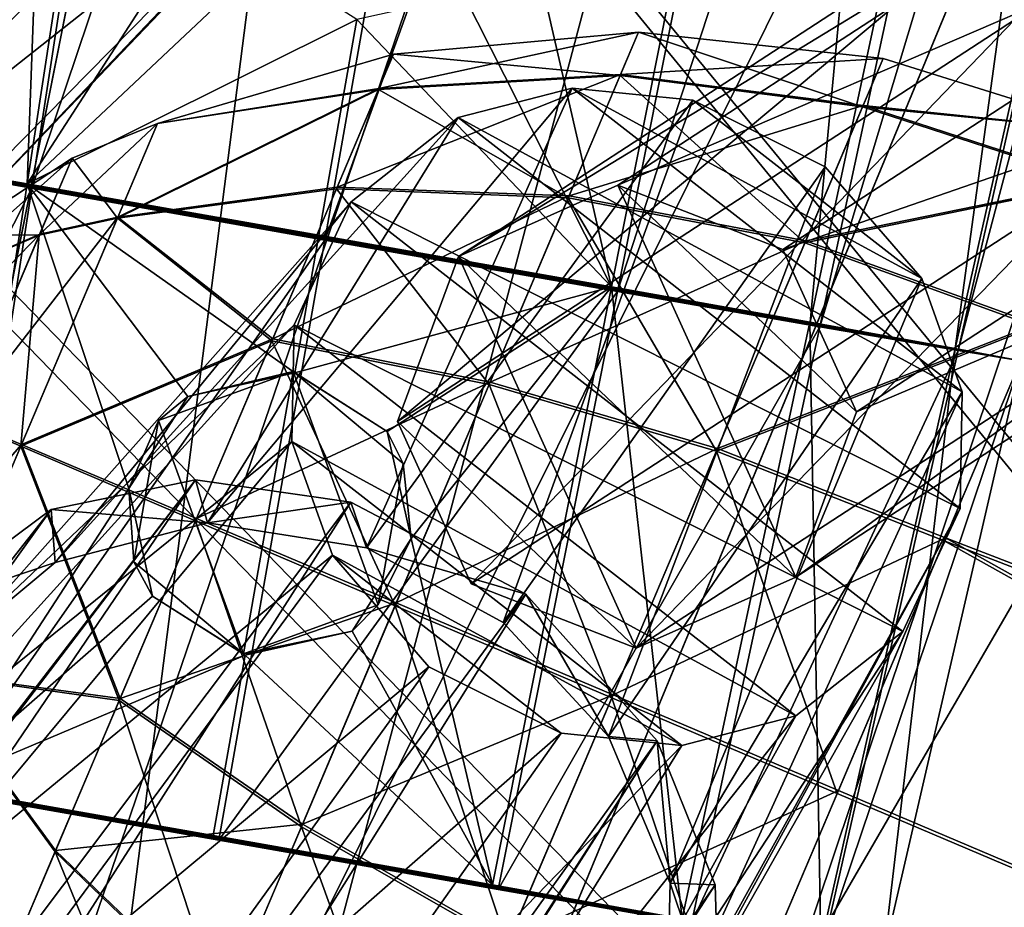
# Model space of a CAD drawing. Header units: metres. Extents: x -904 to 0, y -908 to 0.
# Tile 93 of 134: x -223 to -195, y -155 to -130. Entities that reach past the tile are written whole.
import ezdxf

# ---------------------------------------------------------------- set-up
doc = ezdxf.new("R2010")
doc.units = ezdxf.units.M

msp = doc.modelspace()

# ---------------------------------------------------------------- linework, layer by layer
at = {"layer": 'None'}
for points in [[(-209.97052, -120.773079, 659.611572), (-231.813843, -87.930153, 660.471436), (-240.875107, -152.150711, 658.789795)], [(-237.257553, -132.335861, 540.084961), (-224.260864, -119.922714, 538.794067), (-218.923294, -121.027908, 568.250854)], [(-209.97052, -120.773079, 659.611572), (-240.875107, -152.150711, 658.789795), (-226.893631, -138.539627, 627.73877)], [(-209.97052, -120.773079, 659.611572), (-226.893631, -138.539627, 627.73877), (-211.961044, -122.946396, 627.73877)], [(-218.923294, -121.027908, 568.250854), (-232.747971, -134.503464, 569.148621), (-237.257553, -132.335861, 540.084961)], [(-232.747971, -134.503464, 569.148621), (-218.923294, -121.027908, 568.250854), (-214.818054, -122.128288, 597.915833)], [(-229.287674, -136.648972, 598.379517), (-232.747971, -134.503464, 569.148621), (-214.818054, -122.128288, 597.915833)], [(-214.818054, -122.128288, 597.915833), (-211.961044, -122.946396, 627.73877), (-229.287674, -136.648972, 598.379517)], [(-211.961044, -122.946396, 627.73877), (-226.893631, -138.539627, 627.73877), (-229.287674, -136.648972, 598.379517)]]:
    msp.add_3dface(points, dxfattribs=at)
at = {"layer": 'None012311'}
for points in [[(-264.332214, -57.531643, 123.974747), (-243.170029, -56.729248, 123.995758), (-63.008152, -302.295593, 117.565376)], [(-63.008152, -302.295593, 117.565376), (-243.170029, -56.729248, 123.995758), (-222.050903, -58.298695, 123.954659)], [(-297.830109, -60.486073, 123.897385), (-264.332214, -57.531643, 123.974747), (-63.008152, -302.295593, 117.565376)], [(-222.050903, -58.298695, 123.954659), (-201.240021, -62.22023, 123.851974), (-63.008152, -302.295593, 117.565376)], [(-65.261642, -300.990356, 120.600586), (-242.291733, -59.376686, 126.92746), (-262.718689, -60.035652, 126.910202)], [(-221.537735, -60.995937, 126.885056), (-242.291733, -59.376686, 126.92746), (-65.261642, -300.990356, 120.600586)], [(-262.718689, -60.035652, 126.910202), (-296.668427, -62.81105, 126.837532), (-65.261642, -300.990356, 120.600586)], [(-63.008152, -302.295593, 117.565376), (-331.364288, -63.040817, 123.830482), (-297.830109, -60.486073, 123.897385)], [(-201.261032, -64.869583, 126.783623), (-221.537735, -60.995937, 126.885056), (-65.261642, -300.990356, 120.600586)], [(-201.240021, -62.22023, 123.851974), (-180.998627, -68.444519, 123.68898), (-63.008152, -302.295593, 117.565376)], [(-65.261642, -300.990356, 120.600586), (-296.668427, -62.81105, 126.837532), (-330.762848, -65.236298, 126.774025)], [(-398.51358, -66.948952, 123.728142), (-331.364288, -63.040817, 123.830482), (-63.008152, -302.295593, 117.565376)], [(-65.261642, -300.990356, 120.600586), (-181.641327, -70.920166, 126.625183), (-201.261032, -64.869583, 126.783623)], [(-399.362701, -68.982285, 126.675926), (-65.261642, -300.990356, 120.600586), (-330.762848, -65.236298, 126.774025)], [(-465.701691, -69.252586, 123.667824), (-398.51358, -66.948952, 123.728142), (-69.298546, -367.238312, 115.864792)], [(-398.51358, -66.948952, 123.728142), (-66.409767, -334.739563, 116.715805), (-69.298546, -367.238312, 115.864792)], [(-66.409767, -334.739563, 116.715805), (-398.51358, -66.948952, 123.728142), (-63.008152, -302.295593, 117.565376)], [(-71.333969, -367.13382, 118.868553), (-399.362701, -68.982285, 126.675926), (-465.757965, -71.129059, 126.619713)], [(-71.333969, -367.13382, 118.868553), (-68.556686, -334.277802, 119.72892), (-399.362701, -68.982285, 126.675926)], [(-68.556686, -334.277802, 119.72892), (-65.261642, -300.990356, 120.600586), (-399.362701, -68.982285, 126.675926)], [(-452.00235, -701.143799, 107.12117), (-465.701691, -69.252586, 123.667824), (-71.672775, -399.771973, 115.012871)], [(-465.701691, -69.252586, 123.667824), (-69.298546, -367.238312, 115.864792), (-71.672775, -399.771973, 115.012871)], [(-73.59713, -399.498657, 118.021057), (-465.757965, -71.129059, 126.619713), (-452.00235, -703.006531, 110.073418)], [(-73.59713, -399.498657, 118.021057), (-71.333969, -367.13382, 118.868553), (-465.757965, -71.129059, 126.619713)]]:
    msp.add_3dface(points, dxfattribs=at)
at = {"layer": 'None012312'}
for points in [[(-225.481201, -55.955303, 2077.158691), (-234.309845, -195.276443, 2170), (-207.138474, -58.67651, 2077.158691)], [(-207.648682, -61.241413, 2075.415527), (-244.002335, -195.267593, 2167.144043), (-225.737518, -58.557873, 2075.415527)], [(-234.309845, -195.276443, 2170), (-224.989838, -198.103775, 2170), (-207.138474, -58.67651, 2077.158691)], [(-207.138474, -58.67651, 2077.158691), (-224.989838, -198.103775, 2170), (-189.150803, -63.182556, 2077.158691)], [(-234.494385, -196.204147, 2167.144043), (-244.002335, -195.267593, 2167.144043), (-207.648682, -61.241413, 2075.415527)], [(-189.909988, -65.685112, 2075.415527), (-234.494385, -196.204147, 2167.144043), (-207.648682, -61.241413, 2075.415527)], [(-224.989838, -198.103775, 2170), (-171.69136, -69.429825, 2077.158691), (-189.150803, -63.182556, 2077.158691)], [(-234.494385, -196.204147, 2167.144043), (-189.909988, -65.685112, 2075.415527), (-172.692154, -71.845924, 2075.415527)], [(-224.989838, -198.103775, 2170), (-216.400406, -202.694778, 2170), (-171.69136, -69.429825, 2077.158691)], [(-216.400406, -202.694778, 2170), (-154.928177, -77.35804, 2077.158691), (-171.69136, -69.429825, 2077.158691)], [(-225.351837, -198.977661, 2167.144043), (-234.494385, -196.204147, 2167.144043), (-172.692154, -71.845924, 2075.415527)], [(-225.351837, -198.977661, 2167.144043), (-172.692154, -71.845924, 2075.415527), (-156.160965, -79.664413, 2075.415527)], [(-154.928177, -77.35804, 2077.158691), (-216.400406, -202.694778, 2170), (-139.02272, -86.890968, 2077.158691)], [(-140.475632, -89.065399, 2075.415527), (-225.351837, -198.977661, 2167.144043), (-156.160965, -79.664413, 2075.415527)], [(-216.400406, -202.694778, 2170), (-208.871689, -208.873306, 2170), (-139.02272, -86.890968, 2077.158691)], [(-139.02272, -86.890968, 2077.158691), (-208.871689, -208.873306, 2170), (-124.128281, -97.937057, 2077.158691)], [(-216.925919, -203.481247, 2167.144043), (-225.351837, -198.977661, 2167.144043), (-140.475632, -89.065399, 2075.415527)], [(-125.787346, -99.958588, 2075.415527), (-216.925919, -203.481247, 2167.144043), (-140.475632, -89.065399, 2075.415527)], [(-208.871689, -208.873306, 2170), (-110.38842, -110.390038, 2077.158691), (-124.128281, -97.937057, 2077.158691)], [(-216.925919, -203.481247, 2167.144043), (-125.787346, -99.958588, 2075.415527), (-112.237633, -112.239235, 2075.415527)], [(-208.871689, -208.873306, 2170), (-202.693161, -216.402023, 2170), (-110.38842, -110.390038, 2077.158691)], [(-202.693161, -216.402023, 2170), (-97.93544, -124.129898, 2077.158691), (-110.38842, -110.390038, 2077.158691)], [(-209.540543, -209.542145, 2167.144043), (-216.925919, -203.481247, 2167.144043), (-112.237633, -112.239235, 2075.415527)], [(-209.540543, -209.542145, 2167.144043), (-112.237633, -112.239235, 2075.415527), (-99.956985, -125.788948, 2075.415527)], [(-97.93544, -124.129898, 2077.158691), (-202.693161, -216.402023, 2170), (-86.889359, -139.024338, 2077.158691)], [(-89.063797, -140.477234, 2075.415527), (-209.540543, -209.542145, 2167.144043), (-99.956985, -125.788948, 2075.415527)], [(-202.693161, -216.402023, 2170), (-198.102173, -224.99147, 2170), (-86.889359, -139.024338, 2077.158691)], [(-86.889359, -139.024338, 2077.158691), (-198.102173, -224.99147, 2170), (-77.356422, -154.929794, 2077.158691)], [(-203.479645, -216.927521, 2167.144043), (-209.540543, -209.542145, 2167.144043), (-89.063797, -140.477234, 2075.415527)], [(-79.662811, -156.162567, 2075.415527), (-203.479645, -216.927521, 2167.144043), (-89.063797, -140.477234, 2075.415527)]]:
    msp.add_3dface(points, dxfattribs=at)
at = {"layer": 'None012314'}
for points in [[(-193.155258, -125.569832, 1681.265991), (-210.358719, -136.770599, 1780.30481), (-188.704056, -123.584114, 1682.263794)], [(-210.358719, -136.770599, 1780.30481), (-205.907516, -134.784882, 1781.30249), (-188.704056, -123.584114, 1682.263794)], [(-188.704056, -123.584114, 1682.263794), (-205.907516, -134.784882, 1781.30249), (-184.103638, -125.382149, 1682.859497)], [(-205.907516, -134.784882, 1781.30249), (-201.307083, -136.582916, 1781.898315), (-184.103638, -125.382149, 1682.859497)], [(-182.049103, -129.910568, 1682.704224), (-184.103638, -125.382149, 1682.859497), (-201.307083, -136.582916, 1781.898315)], [(-194.849533, -130.17598, 1680.450806), (-212.052994, -141.376755, 1779.489502), (-193.155258, -125.569832, 1681.265991)], [(-212.052994, -141.376755, 1779.489502), (-210.358719, -136.770599, 1780.30481), (-193.155258, -125.569832, 1681.265991)], [(-199.252548, -141.111343, 1781.743042), (-182.049103, -129.910568, 1682.704224), (-201.307083, -136.582916, 1781.898315)], [(-183.74408, -134.516434, 1681.888916), (-182.049103, -129.910568, 1682.704224), (-199.252548, -141.111343, 1781.743042)], [(-209.998505, -145.904175, 1779.334351), (-212.052994, -141.376755, 1779.489502), (-194.849533, -130.17598, 1680.450806)], [(-192.795044, -134.7034, 1680.295654), (-209.998505, -145.904175, 1779.334351), (-194.849533, -130.17598, 1680.450806)], [(-188.195602, -136.50145, 1680.891235), (-183.74408, -134.516434, 1681.888916), (-200.94754, -145.717209, 1780.927734)], [(-200.94754, -145.717209, 1780.927734), (-183.74408, -134.516434, 1681.888916), (-199.252548, -141.111343, 1781.743042)], [(-200.94754, -145.717209, 1780.927734), (-205.907516, -134.784882, 1781.30249), (-210.358719, -136.770599, 1780.30481)], [(-209.998505, -145.904175, 1779.334351), (-192.795044, -134.7034, 1680.295654), (-205.399063, -147.702225, 1779.929932)], [(-200.94754, -145.717209, 1780.927734), (-199.252548, -141.111343, 1781.743042), (-205.907516, -134.784882, 1781.30249)], [(-199.252548, -141.111343, 1781.743042), (-201.307083, -136.582916, 1781.898315), (-205.907516, -134.784882, 1781.30249)], [(-192.795044, -134.7034, 1680.295654), (-188.195602, -136.50145, 1680.891235), (-205.399063, -147.702225, 1779.929932)], [(-205.399063, -147.702225, 1779.929932), (-188.195602, -136.50145, 1680.891235), (-200.94754, -145.717209, 1780.927734)], [(-205.399063, -147.702225, 1779.929932), (-210.358719, -136.770599, 1780.30481), (-212.052994, -141.376755, 1779.489502)], [(-205.399063, -147.702225, 1779.929932), (-200.94754, -145.717209, 1780.927734), (-210.358719, -136.770599, 1780.30481)], [(-209.998505, -145.904175, 1779.334351), (-205.399063, -147.702225, 1779.929932), (-212.052994, -141.376755, 1779.489502)]]:
    msp.add_3dface(points, dxfattribs=at)
at = {"layer": 'None012319'}
for points in [[(-207.187836, -132.075302, 1783.569092), (-217.353882, -144.201843, 1821.913208), (-212.926361, -144.897308, 1823.316528)], [(-207.187836, -132.075302, 1783.569092), (-210.361603, -132.898453, 1782.437988), (-217.353882, -144.201843, 1821.913208)], [(-203.814423, -132.413025, 1784.327637), (-207.187836, -132.075302, 1783.569092), (-212.926361, -144.897308, 1823.316528)], [(-210.361603, -132.898453, 1782.437988), (-207.187836, -132.075302, 1783.569092), (-196.305527, -140.549896, 1783.314331)], [(-196.305527, -140.549896, 1783.314331), (-207.187836, -132.075302, 1783.569092), (-197.433853, -137.383743, 1784.177612)], [(-207.187836, -132.075302, 1783.569092), (-203.814423, -132.413025, 1784.327637), (-197.433853, -137.383743, 1784.177612)], [(-203.814423, -132.413025, 1784.327637), (-212.926361, -144.897308, 1823.316528), (-209.11348, -146.986465, 1823.709351)], [(-200.12645, -134.270584, 1784.612427), (-203.814423, -132.413025, 1784.327637), (-209.11348, -146.986465, 1823.709351)], [(-197.433853, -137.383743, 1784.177612), (-203.814423, -132.413025, 1784.327637), (-200.12645, -134.270584, 1784.612427)], [(-210.361603, -132.898453, 1782.437988), (-221.605896, -145.311035, 1819.592529), (-217.353882, -144.201843, 1821.913208)], [(-210.361603, -132.898453, 1782.437988), (-213.345551, -135.250168, 1780.797363), (-221.605896, -145.311035, 1819.592529)], [(-213.345551, -135.250168, 1780.797363), (-210.361603, -132.898453, 1782.437988), (-196.36084, -143.805618, 1782.108765)], [(-196.36084, -143.805618, 1782.108765), (-210.361603, -132.898453, 1782.437988), (-196.305527, -140.549896, 1783.314331)], [(-200.12645, -134.270584, 1784.612427), (-209.11348, -146.986465, 1823.709351), (-206.168976, -150.161514, 1823.157715)], [(-197.433853, -137.383743, 1784.177612), (-200.12645, -134.270584, 1784.612427), (-206.168976, -150.161514, 1823.157715)], [(-224.262573, -147.523529, 1817.310791), (-213.345551, -135.250168, 1780.797363), (-214.944611, -138.680832, 1779.124146)], [(-213.345551, -135.250168, 1780.797363), (-224.262573, -147.523529, 1817.310791), (-221.605896, -145.311035, 1819.592529)], [(-214.944611, -138.680832, 1779.124146), (-213.345551, -135.250168, 1780.797363), (-197.960037, -147.236923, 1780.435303)], [(-197.960037, -147.236923, 1780.435303), (-213.345551, -135.250168, 1780.797363), (-196.36084, -143.805618, 1782.108765)], [(-197.433853, -137.383743, 1784.177612), (-206.168976, -150.161514, 1823.157715), (-204.454605, -154.250931, 1821.609863)], [(-196.305527, -140.549896, 1783.314331), (-197.433853, -137.383743, 1784.177612), (-204.454605, -154.250931, 1821.609863)], [(-225.773834, -150.630402, 1815.001099), (-214.944611, -138.680832, 1779.124146), (-215.000778, -141.932892, 1777.919678)], [(-225.773834, -150.630402, 1815.001099), (-224.262573, -147.523529, 1817.310791), (-214.944611, -138.680832, 1779.124146)], [(-215.000778, -141.932892, 1777.919678), (-214.944611, -138.680832, 1779.124146), (-200.94458, -149.588913, 1778.794312)], [(-200.94458, -149.588913, 1778.794312), (-214.944611, -138.680832, 1779.124146), (-197.960037, -147.236923, 1780.435303)], [(-196.36084, -143.805618, 1782.108765), (-196.305527, -140.549896, 1783.314331), (-204.559357, -158.592468, 1819.19104)], [(-196.305527, -140.549896, 1783.314331), (-204.454605, -154.250931, 1821.609863), (-204.559357, -158.592468, 1819.19104)], [(-225.814301, -154.923279, 1812.634766), (-215.000778, -141.932892, 1777.919678), (-213.87207, -145.102737, 1777.055176)], [(-225.814301, -154.923279, 1812.634766), (-225.773834, -150.630402, 1815.001099), (-215.000778, -141.932892, 1777.919678)], [(-213.87207, -145.102737, 1777.055176), (-215.000778, -141.932892, 1777.919678), (-204.122147, -150.412109, 1777.662231)], [(-204.122147, -150.412109, 1777.662231), (-215.000778, -141.932892, 1777.919678), (-200.94458, -149.588913, 1778.794312)], [(-267.098022, -207.797089, 1946.276245), (-217.695145, -143.00235, 1822.432251), (-267.562469, -207.784882, 1946.052246)], [(-217.695145, -143.00235, 1822.432251), (-221.714661, -143.82843, 1820.360352), (-267.562469, -207.784882, 1946.052246)], [(-217.695145, -143.00235, 1822.432251), (-267.098022, -207.797089, 1946.276245), (-263.617371, -210.539719, 1951.477417)], [(-213.360245, -143.625961, 1823.837646), (-217.695145, -143.00235, 1822.432251), (-263.617371, -210.539719, 1951.477417)], [(-221.714661, -143.82843, 1820.360352), (-217.695145, -143.00235, 1822.432251), (-217.353882, -144.201843, 1821.913208)], [(-217.695145, -143.00235, 1822.432251), (-213.360245, -143.625961, 1823.837646), (-217.353882, -144.201843, 1821.913208)], [(-213.360245, -143.625961, 1823.837646), (-263.617371, -210.539719, 1951.477417), (-258.582336, -214.410187, 1953.719116)], [(-208.476639, -146.190781, 1824.401489), (-213.360245, -143.625961, 1823.837646), (-258.582336, -214.410187, 1953.719116)], [(-217.353882, -144.201843, 1821.913208), (-213.360245, -143.625961, 1823.837646), (-212.926361, -144.897308, 1823.316528)], [(-213.360245, -143.625961, 1823.837646), (-208.476639, -146.190781, 1824.401489), (-212.926361, -144.897308, 1823.316528)], [(-267.562469, -207.784882, 1946.052246), (-221.714661, -143.82843, 1820.360352), (-272.791534, -208.738678, 1942.508301)], [(-221.714661, -143.82843, 1820.360352), (-225.445755, -146.601959, 1817.338501), (-272.791534, -208.738678, 1942.508301)], [(-225.445755, -146.601959, 1817.338501), (-221.714661, -143.82843, 1820.360352), (-221.605896, -145.311035, 1819.592529)], [(-221.714661, -143.82843, 1820.360352), (-217.353882, -144.201843, 1821.913208), (-221.605896, -145.311035, 1819.592529)], [(-197.960037, -147.236923, 1780.435303), (-196.36084, -143.805618, 1782.108765), (-206.122177, -161.656601, 1816.883911)], [(-196.36084, -143.805618, 1782.108765), (-204.559357, -158.592468, 1819.19104), (-206.122177, -161.656601, 1816.883911)], [(-208.476639, -146.190781, 1824.401489), (-209.11348, -146.986465, 1823.709351), (-212.926361, -144.897308, 1823.316528)], [(-224.088028, -158.95517, 1811.123169), (-225.814301, -154.923279, 1812.634766), (-213.87207, -145.102737, 1777.055176)], [(-224.088028, -158.95517, 1811.123169), (-213.87207, -145.102737, 1777.055176), (-211.17952, -148.216217, 1776.620239)], [(-207.491837, -150.073883, 1776.904907), (-213.87207, -145.102737, 1777.055176), (-204.122147, -150.412109, 1777.662231)], [(-207.491837, -150.073883, 1776.904907), (-211.17952, -148.216217, 1776.620239), (-213.87207, -145.102737, 1777.055176)], [(-225.445755, -146.601959, 1817.338501), (-221.605896, -145.311035, 1819.592529), (-224.262573, -147.523529, 1817.310791)], [(-258.582336, -214.410187, 1953.719116), (-253.664078, -218.294296, 1951.23999), (-208.476639, -146.190781, 1824.401489)], [(-253.664078, -218.294296, 1951.23999), (-204.814804, -150.283676, 1823.636597), (-208.476639, -146.190781, 1824.401489)], [(-206.168976, -150.161514, 1823.157715), (-209.11348, -146.986465, 1823.709351), (-208.476639, -146.190781, 1824.401489)], [(-204.814804, -150.283676, 1823.636597), (-206.168976, -150.161514, 1823.157715), (-208.476639, -146.190781, 1824.401489)], [(-206.122177, -161.656601, 1816.883911), (-208.832947, -163.829758, 1814.601929), (-197.960037, -147.236923, 1780.435303)], [(-208.832947, -163.829758, 1814.601929), (-200.94458, -149.588913, 1778.794312), (-197.960037, -147.236923, 1780.435303)], [(-221.179153, -162.076843, 1810.586426), (-224.088028, -158.95517, 1811.123169), (-211.17952, -148.216217, 1776.620239)], [(-221.179153, -162.076843, 1810.586426), (-211.17952, -148.216217, 1776.620239), (-207.491837, -150.073883, 1776.904907)], [(-208.832947, -163.829758, 1814.601929), (-213.053711, -164.865753, 1812.333984), (-200.94458, -149.588913, 1778.794312)], [(-213.053711, -164.865753, 1812.333984), (-204.122147, -150.412109, 1777.662231), (-200.94458, -149.588913, 1778.794312)], [(-217.427505, -164.144684, 1810.966309), (-221.179153, -162.076843, 1810.586426), (-207.491837, -150.073883, 1776.904907)], [(-217.427505, -164.144684, 1810.966309), (-207.491837, -150.073883, 1776.904907), (-204.122147, -150.412109, 1777.662231)], [(-204.454605, -154.250931, 1821.609863), (-206.168976, -150.161514, 1823.157715), (-204.814804, -150.283676, 1823.636597)], [(-253.664078, -218.294296, 1951.23999), (-250.311234, -220.87558, 1945.881104), (-204.814804, -150.283676, 1823.636597)], [(-250.311234, -220.87558, 1945.881104), (-250.192581, -221.317657, 1945.643433), (-204.814804, -150.283676, 1823.636597)], [(-204.814804, -150.283676, 1823.636597), (-250.192581, -221.317657, 1945.643433), (-203.193192, -154.300735, 1822.090942)], [(-213.053711, -164.865753, 1812.333984), (-217.427505, -164.144684, 1810.966309), (-204.122147, -150.412109, 1777.662231)], [(-203.193192, -154.300735, 1822.090942), (-204.454605, -154.250931, 1821.609863), (-204.814804, -150.283676, 1823.636597)], [(-250.192581, -221.317657, 1945.643433), (-249.94426, -226.538849, 1941.970581), (-203.193192, -154.300735, 1822.090942)], [(-203.193192, -154.300735, 1822.090942), (-249.94426, -226.538849, 1941.970581), (-203.073257, -158.351822, 1819.921631)], [(-203.073257, -158.351822, 1819.921631), (-204.559357, -158.592468, 1819.19104), (-204.454605, -154.250931, 1821.609863)], [(-203.193192, -154.300735, 1822.090942), (-203.073257, -158.351822, 1819.921631), (-204.454605, -154.250931, 1821.609863)]]:
    msp.add_3dface(points, dxfattribs=at)
at = {"layer": 'None012325'}
for points in [[(-205.833237, -131.696289, 1792.092041), (-212.573746, -132.089554, 1793.311279), (-205.33345, -130.518845, 1798.668579)], [(-212.573746, -132.089554, 1793.311279), (-212.167297, -131.131805, 1798.660889), (-205.33345, -130.518845, 1798.668579)], [(-205.33345, -130.518845, 1798.668579), (-212.167297, -131.131805, 1798.660889), (-205.845535, -131.725296, 1805.239014)], [(-199.082336, -132.595947, 1805.998657), (-205.33345, -130.518845, 1798.668579), (-205.845535, -131.725296, 1805.239014)], [(-205.833237, -131.696289, 1792.092041), (-205.33345, -130.518845, 1798.668579), (-198.511322, -131.2509, 1798.67334)], [(-199.082336, -132.595947, 1805.998657), (-198.511322, -131.2509, 1798.67334), (-205.33345, -130.518845, 1798.668579)], [(-212.167297, -131.131805, 1798.660889), (-218.750076, -133.066147, 1798.650513), (-212.583755, -132.113144, 1804.005493)], [(-218.750076, -133.066147, 1798.650513), (-212.167297, -131.131805, 1798.660889), (-212.573746, -132.089554, 1793.311279)], [(-205.845535, -131.725296, 1805.239014), (-212.167297, -131.131805, 1798.660889), (-212.583755, -132.113144, 1804.005493)], [(-199.068619, -132.563599, 1791.341187), (-205.833237, -131.696289, 1792.092041), (-198.511322, -131.2509, 1798.67334)], [(-191.963272, -133.299774, 1798.675049), (-198.511322, -131.2509, 1798.67334), (-199.082336, -132.595947, 1805.998657)], [(-198.511322, -131.2509, 1798.67334), (-191.963272, -133.299774, 1798.675049), (-199.068619, -132.563599, 1791.341187)], [(-207.269608, -135.080231, 1786.491333), (-213.742142, -134.842148, 1788.755493), (-205.833237, -131.696289, 1792.092041)], [(-213.742142, -134.842148, 1788.755493), (-212.573746, -132.089554, 1793.311279), (-205.833237, -131.696289, 1792.092041)], [(-212.583755, -132.113144, 1804.005493), (-207.292328, -135.133789, 1810.822144), (-205.845535, -131.725296, 1805.239014)], [(-207.292328, -135.133789, 1810.822144), (-200.695358, -136.396042, 1812.223145), (-205.845535, -131.725296, 1805.239014)], [(-207.269608, -135.080231, 1786.491333), (-205.833237, -131.696289, 1792.092041), (-199.068619, -132.563599, 1791.341187)], [(-205.845535, -131.725296, 1805.239014), (-200.695358, -136.396042, 1812.223145), (-199.082336, -132.595947, 1805.998657)], [(-212.583755, -132.113144, 1804.005493), (-218.750076, -133.066147, 1798.650513), (-219.872177, -135.709702, 1805.536987)], [(-219.872177, -135.709702, 1805.536987), (-213.76062, -134.885727, 1808.546875), (-212.583755, -132.113144, 1804.005493)], [(-219.859299, -135.679352, 1791.750366), (-212.573746, -132.089554, 1793.311279), (-213.742142, -134.842148, 1788.755493)], [(-219.859299, -135.679352, 1791.750366), (-218.750076, -133.066147, 1798.650513), (-212.573746, -132.089554, 1793.311279)], [(-213.76062, -134.885727, 1808.546875), (-207.292328, -135.133789, 1810.822144), (-212.583755, -132.113144, 1804.005493)], [(-200.670013, -136.336334, 1785.097046), (-207.269608, -135.080231, 1786.491333), (-199.068619, -132.563599, 1791.341187)], [(-200.695358, -136.396042, 1812.223145), (-192.565308, -134.718124, 1806.324951), (-199.082336, -132.595947, 1805.998657)], [(-199.068619, -132.563599, 1791.341187), (-192.550964, -134.684326, 1791.0177), (-200.670013, -136.336334, 1785.097046)], [(-192.565308, -134.718124, 1806.324951), (-191.963272, -133.299774, 1798.675049), (-199.082336, -132.595947, 1805.998657)], [(-191.963272, -133.299774, 1798.675049), (-192.550964, -134.684326, 1791.0177), (-199.068619, -132.563599, 1791.341187)], [(-221.136261, -134.030243, 1798.646118), (-218.750076, -133.066147, 1798.650513), (-222.038437, -136.15567, 1793.034058)], [(-218.750076, -133.066147, 1798.650513), (-219.859299, -135.679352, 1791.750366), (-222.038437, -136.15567, 1793.034058)], [(-218.750076, -133.066147, 1798.650513), (-221.136261, -134.030243, 1798.646118), (-219.872177, -135.709702, 1805.536987)], [(-224.399277, -136.169586, 1798.638428), (-221.136261, -134.030243, 1798.646118), (-224.922485, -137.402237, 1795.347778)], [(-221.136261, -134.030243, 1798.646118), (-222.038437, -136.15567, 1793.034058), (-224.922485, -137.402237, 1795.347778)], [(-222.04892, -136.180359, 1804.247192), (-221.136261, -134.030243, 1798.646118), (-224.399277, -136.169586, 1798.638428)], [(-221.136261, -134.030243, 1798.646118), (-222.04892, -136.180359, 1804.247192), (-219.872177, -135.709702, 1805.536987)], [(-215.53595, -139.068192, 1785.665161), (-219.859299, -135.679352, 1791.750366), (-213.742142, -134.842148, 1788.755493)], [(-215.53595, -139.068192, 1785.665161), (-213.742142, -134.842148, 1788.755493), (-207.269608, -135.080231, 1786.491333)], [(-194.26532, -138.723145, 1812.802979), (-192.565308, -134.718124, 1806.324951), (-200.695358, -136.396042, 1812.223145)], [(-192.550964, -134.684326, 1791.0177), (-194.238892, -138.660889, 1784.518921), (-200.670013, -136.336334, 1785.097046)], [(-215.560181, -139.12529, 1811.615356), (-213.76062, -134.885727, 1808.546875), (-219.872177, -135.709702, 1805.536987)], [(-209.504639, -140.345764, 1814.594238), (-213.76062, -134.885727, 1808.546875), (-215.560181, -139.12529, 1811.615356)], [(-209.474854, -140.275574, 1782.692139), (-215.53595, -139.068192, 1785.665161), (-207.269608, -135.080231, 1786.491333)], [(-209.504639, -140.345764, 1814.594238), (-207.292328, -135.133789, 1810.822144), (-213.76062, -134.885727, 1808.546875)], [(-203.161835, -142.206818, 1816.428711), (-207.292328, -135.133789, 1810.822144), (-209.504639, -140.345764, 1814.594238)], [(-209.474854, -140.275574, 1782.692139), (-207.269608, -135.080231, 1786.491333), (-200.670013, -136.336334, 1785.097046)], [(-200.695358, -136.396042, 1812.223145), (-207.292328, -135.133789, 1810.822144), (-203.161835, -142.206818, 1816.428711)], [(-222.038437, -136.15567, 1793.034058), (-219.859299, -135.679352, 1791.750366), (-224.226898, -141.311447, 1790.698364)], [(-219.859299, -135.679352, 1791.750366), (-222.550049, -142.018463, 1788.87854), (-224.226898, -141.311447, 1790.698364)], [(-222.550049, -142.018463, 1788.87854), (-219.859299, -135.679352, 1791.750366), (-215.53595, -139.068192, 1785.665161)], [(-219.872177, -135.709702, 1805.536987), (-222.04892, -136.180359, 1804.247192), (-222.568253, -142.061356, 1808.375854)], [(-222.568253, -142.061356, 1808.375854), (-215.560181, -139.12529, 1811.615356), (-219.872177, -135.709702, 1805.536987)], [(-224.922485, -137.402237, 1795.347778), (-222.038437, -136.15567, 1793.034058), (-226.225311, -140.471542, 1793.942505)], [(-222.038437, -136.15567, 1793.034058), (-224.226898, -141.311447, 1790.698364), (-226.225311, -140.471542, 1793.942505)], [(-224.92868, -137.416748, 1801.922607), (-222.04892, -136.180359, 1804.247192), (-224.399277, -136.169586, 1798.638428)], [(-224.24173, -141.346405, 1806.55603), (-222.04892, -136.180359, 1804.247192), (-224.92868, -137.416748, 1801.922607)], [(-222.04892, -136.180359, 1804.247192), (-224.24173, -141.346405, 1806.55603), (-222.568253, -142.061356, 1808.375854)], [(-203.128616, -142.128555, 1780.861328), (-209.474854, -140.275574, 1782.692139), (-200.670013, -136.336334, 1785.097046)], [(-203.161835, -142.206818, 1816.428711), (-194.26532, -138.723145, 1812.802979), (-200.695358, -136.396042, 1812.223145)], [(-200.670013, -136.336334, 1785.097046), (-194.238892, -138.660889, 1784.518921), (-203.128616, -142.128555, 1780.861328)], [(-194.238892, -138.660889, 1784.518921), (-196.770035, -144.623993, 1780.167969), (-203.128616, -142.128555, 1780.861328)], [(-194.238892, -138.660889, 1784.518921), (-130.956253, -170.01384, 1781.330688), (-196.770035, -144.623993, 1780.167969)], [(-196.80455, -144.705307, 1817.122925), (-194.26532, -138.723145, 1812.802979), (-203.161835, -142.206818, 1816.428711)], [(-194.26532, -138.723145, 1812.802979), (-196.80455, -144.705307, 1817.122925), (-130.988586, -170.090027, 1815.971558)], [(-217.690155, -144.143265, 1812.728516), (-215.560181, -139.12529, 1811.615356), (-222.568253, -142.061356, 1808.375854)], [(-217.663803, -144.081207, 1784.525879), (-222.550049, -142.018463, 1788.87854), (-215.53595, -139.068192, 1785.665161)], [(-212.123138, -146.514664, 1815.962891), (-215.560181, -139.12529, 1811.615356), (-217.690155, -144.143265, 1812.728516)], [(-217.663803, -144.081207, 1784.525879), (-215.53595, -139.068192, 1785.665161), (-209.474854, -140.275574, 1782.692139)], [(-212.123138, -146.514664, 1815.962891), (-209.504639, -140.345764, 1814.594238), (-215.560181, -139.12529, 1811.615356)], [(-212.090759, -146.438385, 1781.291504), (-217.663803, -144.081207, 1784.525879), (-209.474854, -140.275574, 1782.692139)], [(-206.081177, -149.084457, 1817.95459), (-209.504639, -140.345764, 1814.594238), (-212.123138, -146.514664, 1815.962891)], [(-212.090759, -146.438385, 1781.291504), (-209.474854, -140.275574, 1782.692139), (-203.128616, -142.128555, 1780.861328)], [(-206.081177, -149.084457, 1817.95459), (-203.161835, -142.206818, 1816.428711), (-209.504639, -140.345764, 1814.594238)], [(-224.226898, -141.311447, 1790.698364), (-222.550049, -142.018463, 1788.87854), (-226.419678, -146.477417, 1793.007324)], [(-222.568253, -142.061356, 1808.375854), (-224.24173, -141.346405, 1806.55603), (-225.258987, -148.400452, 1805.50415)], [(-222.550049, -142.018463, 1788.87854), (-225.246124, -148.370132, 1791.717407), (-226.419678, -146.477417, 1793.007324)], [(-222.568253, -142.061356, 1808.375854), (-225.258987, -148.400452, 1805.50415), (-219.818008, -149.156265, 1811.589233)], [(-225.246124, -148.370132, 1791.717407), (-222.550049, -142.018463, 1788.87854), (-219.793777, -149.099167, 1785.63916)], [(-219.818008, -149.156265, 1811.589233), (-217.690155, -144.143265, 1812.728516), (-222.568253, -142.061356, 1808.375854)], [(-222.550049, -142.018463, 1788.87854), (-217.663803, -144.081207, 1784.525879), (-219.793777, -149.099167, 1785.63916)], [(-206.045074, -148.999405, 1779.299805), (-212.090759, -146.438385, 1781.291504), (-203.128616, -142.128555, 1780.861328)], [(-199.796432, -151.75386, 1818.627075), (-203.161835, -142.206818, 1816.428711), (-206.081177, -149.084457, 1817.95459)], [(-203.128616, -142.128555, 1780.861328), (-196.770035, -144.623993, 1780.167969), (-206.045074, -148.999405, 1779.299805)], [(-199.796432, -151.75386, 1818.627075), (-196.80455, -144.705307, 1817.122925), (-203.161835, -142.206818, 1816.428711)], [(-214.739059, -152.677475, 1814.562256), (-217.690155, -144.143265, 1812.728516), (-219.818008, -149.156265, 1811.589233)], [(-219.793777, -149.099167, 1785.63916), (-217.663803, -144.081207, 1784.525879), (-212.090759, -146.438385, 1781.291504)], [(-214.739059, -152.677475, 1814.562256), (-212.123138, -146.514664, 1815.962891), (-217.690155, -144.143265, 1812.728516)], [(-196.770035, -144.623993, 1780.167969), (-199.759079, -151.665878, 1778.627319), (-206.045074, -148.999405, 1779.299805)], [(-196.80455, -144.705307, 1817.122925), (-199.796432, -151.75386, 1818.627075), (-134.898331, -179.300964, 1818.627197)], [(-196.770035, -144.623993, 1780.167969), (-134.860992, -179.212982, 1778.627319), (-199.759079, -151.665878, 1778.627319)], [(-196.80455, -144.705307, 1817.122925), (-134.898331, -179.300964, 1818.627197), (-130.988586, -170.090027, 1815.971558)], [(-130.956253, -170.01384, 1781.330688), (-134.860992, -179.212982, 1778.627319), (-196.770035, -144.623993, 1780.167969)], [(-214.709259, -152.607285, 1782.660156), (-219.793777, -149.099167, 1785.63916), (-212.090759, -146.438385, 1781.291504)], [(-208.99762, -155.955307, 1816.393066), (-212.123138, -146.514664, 1815.962891), (-214.739059, -152.677475, 1814.562256)], [(-214.709259, -152.607285, 1782.660156), (-212.090759, -146.438385, 1781.291504), (-206.045074, -148.999405, 1779.299805)], [(-208.99762, -155.955307, 1816.393066), (-206.081177, -149.084457, 1817.95459), (-212.123138, -146.514664, 1815.962891)], [(-225.258987, -148.400452, 1805.50415), (-221.611816, -153.382294, 1808.498901), (-219.818008, -149.156265, 1811.589233)], [(-221.611816, -153.382294, 1808.498901), (-225.258987, -148.400452, 1805.50415), (-222.780197, -156.134872, 1803.943115)], [(-222.770218, -156.111359, 1793.248901), (-225.246124, -148.370132, 1791.717407), (-221.593338, -153.33876, 1788.70752)], [(-225.246124, -148.370132, 1791.717407), (-219.793777, -149.099167, 1785.63916), (-221.593338, -153.33876, 1788.70752)], [(-221.593338, -153.33876, 1788.70752), (-219.793777, -149.099167, 1785.63916), (-214.709259, -152.607285, 1782.660156)], [(-208.964401, -155.877045, 1780.825684), (-214.709259, -152.607285, 1782.660156), (-206.045074, -148.999405, 1779.299805)], [(-202.785461, -158.795715, 1817.086426), (-206.081177, -149.084457, 1817.95459), (-208.99762, -155.955307, 1816.393066)], [(-206.045074, -148.999405, 1779.299805), (-199.759079, -151.665878, 1778.627319), (-208.964401, -155.877045, 1780.825684)], [(-202.785461, -158.795715, 1817.086426), (-199.796432, -151.75386, 1818.627075), (-206.081177, -149.084457, 1817.95459)], [(-219.818008, -149.156265, 1811.589233), (-221.611816, -153.382294, 1808.498901), (-216.944305, -157.872803, 1810.763062)], [(-216.944305, -157.872803, 1810.763062), (-214.739059, -152.677475, 1814.562256), (-219.818008, -149.156265, 1811.589233)], [(-199.759079, -151.665878, 1778.627319), (-202.750961, -158.714447, 1780.13147), (-208.964401, -155.877045, 1780.825684)], [(-199.796432, -151.75386, 1818.627075), (-202.785461, -158.795715, 1817.086426), (-134.898331, -179.300964, 1818.627197)], [(-134.860992, -179.212982, 1778.627319), (-202.750961, -158.714447, 1780.13147), (-199.759079, -151.665878, 1778.627319)], [(-216.921585, -157.819275, 1786.432373), (-221.593338, -153.33876, 1788.70752), (-214.709259, -152.607285, 1782.660156)], [(-211.456223, -161.747513, 1812.157349), (-214.739059, -152.677475, 1814.562256), (-216.944305, -157.872803, 1810.763062)], [(-216.921585, -157.819275, 1786.432373), (-214.709259, -152.607285, 1782.660156), (-208.964401, -155.877045, 1780.825684)], [(-211.456223, -161.747513, 1812.157349), (-208.99762, -155.955307, 1816.393066), (-214.739059, -152.677475, 1814.562256)], [(-222.780197, -156.134872, 1803.943115), (-218.380661, -161.256714, 1805.162354), (-221.611816, -153.382294, 1808.498901)], [(-222.770218, -156.111359, 1793.248901), (-221.593338, -153.33876, 1788.70752), (-216.921585, -157.819275, 1786.432373)], [(-221.611816, -153.382294, 1808.498901), (-218.380661, -161.256714, 1805.162354), (-216.944305, -157.872803, 1810.763062)]]:
    msp.add_3dface(points, dxfattribs=at)
at = {"layer": 'None012327'}
for points in [[(-231.838638, -133.155701, 1319.843384), (-224.855331, -78.538712, 1318.459961), (-220.395508, -79.343315, 1312.002197)], [(-227.899551, -133.786972, 1342.260376), (-220.338043, -79.262657, 1344.16272), (-224.925842, -78.472565, 1337.487305)], [(-227.936264, -133.859741, 1314.191284), (-231.838638, -133.155701, 1319.843384), (-220.395508, -79.343315, 1312.002197)], [(-227.936264, -133.859741, 1314.191284), (-220.395508, -79.343315, 1312.002197), (-213.896103, -80.502243, 1307.426392)], [(-227.899551, -133.786972, 1342.260376), (-222.390488, -134.747345, 1346.160767), (-220.338043, -79.262657, 1344.16272)], [(-222.390488, -134.747345, 1346.160767), (-214.048691, -80.359055, 1348.615234), (-220.338043, -79.262657, 1344.16272)], [(-222.390488, -134.747345, 1346.160767), (-216.429367, -125.518417, 1348.098755), (-214.048691, -80.359055, 1348.615234)], [(-222.25737, -134.872345, 1310.197144), (-227.936264, -133.859741, 1314.191284), (-213.896103, -80.502243, 1307.426392)], [(-222.25737, -134.872345, 1310.197144), (-213.896103, -80.502243, 1307.426392), (-204.518066, -82.161598, 1305.380127)], [(-214.081329, -136.319016, 1308.415527), (-222.25737, -134.872345, 1310.197144), (-204.518066, -82.161598, 1305.380127)], [(-204.518066, -82.161598, 1305.380127), (-195.157669, -83.80603, 1307.517212), (-214.081329, -136.319016, 1308.415527)], [(-195.352783, -83.65535, 1348.705933), (-208.554962, -126.906715, 1348.137207), (-206.091125, -137.621109, 1346.239868)], [(-195.352783, -83.65535, 1348.705933), (-206.091125, -137.621109, 1346.239868), (-200.549362, -138.609116, 1342.392944)], [(-189.026093, -84.783295, 1344.314453), (-195.352783, -83.65535, 1348.705933), (-200.549362, -138.609116, 1342.392944)], [(-195.157669, -83.80603, 1307.517212), (-205.920654, -137.752686, 1310.276367), (-214.081329, -136.319016, 1308.415527)], [(-195.157669, -83.80603, 1307.517212), (-188.697159, -84.932083, 1312.155884), (-205.920654, -137.752686, 1310.276367)], [(-189.026093, -84.783295, 1344.314453), (-200.549362, -138.609116, 1342.392944), (-196.499802, -139.339493, 1336.60376)], [(-184.382141, -85.620857, 1337.68396), (-189.026093, -84.783295, 1344.314453), (-196.499802, -139.339493, 1336.60376)], [(-188.697159, -84.932083, 1312.155884), (-200.275711, -138.736603, 1314.325439), (-205.920654, -137.752686, 1310.276367)], [(-188.697159, -84.932083, 1312.155884), (-184.292038, -85.69046, 1318.656738), (-200.275711, -138.736603, 1314.325439)], [(-184.292038, -85.69046, 1318.656738), (-196.421204, -139.400177, 1320.015137), (-200.275711, -138.736603, 1314.325439)], [(-184.382141, -85.620857, 1337.68396), (-196.499802, -139.339493, 1336.60376), (-194.667007, -139.68605, 1328.315918)], [(-184.292038, -85.69046, 1318.656738), (-182.277115, -86.018867, 1328.177734), (-196.421204, -139.400177, 1320.015137)], [(-182.277115, -86.018867, 1328.177734), (-194.667007, -139.68605, 1328.315918), (-196.421204, -139.400177, 1320.015137)], [(-222.390488, -134.747345, 1346.160767), (-215.773193, -128.514145, 1348.160889), (-216.429367, -125.518417, 1348.098755)], [(-208.554962, -126.906715, 1348.137207), (-210.196259, -129.497421, 1348.187988), (-206.091125, -137.621109, 1346.239868)], [(-213.189453, -130.162949, 1348.315796), (-215.773193, -128.514145, 1348.160889), (-222.390488, -134.747345, 1346.160767)], [(-206.091125, -137.621109, 1346.239868), (-210.196259, -129.497421, 1348.187988), (-213.189453, -130.162949, 1348.315796)], [(-214.248459, -136.177765, 1348.012695), (-213.189453, -130.162949, 1348.315796), (-222.390488, -134.747345, 1346.160767)], [(-213.189453, -130.162949, 1348.315796), (-214.248459, -136.177765, 1348.012695), (-206.091125, -137.621109, 1346.239868)], [(-196.421204, -139.400177, 1320.015137), (-233.662827, -132.810669, 1328.126831), (-231.838638, -133.155701, 1319.843384)], [(-196.421204, -139.400177, 1320.015137), (-194.667007, -139.68605, 1328.315918), (-233.662827, -132.810669, 1328.126831)], [(-194.667007, -139.68605, 1328.315918), (-231.90007, -133.098038, 1336.432007), (-233.662827, -132.810669, 1328.126831)], [(-194.667007, -139.68605, 1328.315918), (-196.499802, -139.339493, 1336.60376), (-231.90007, -133.098038, 1336.432007)], [(-196.499802, -139.339493, 1336.60376), (-227.899551, -133.786972, 1342.260376), (-231.90007, -133.098038, 1336.432007)], [(-200.275711, -138.736603, 1314.325439), (-231.838638, -133.155701, 1319.843384), (-227.936264, -133.859741, 1314.191284)], [(-200.275711, -138.736603, 1314.325439), (-196.421204, -139.400177, 1320.015137), (-231.838638, -133.155701, 1319.843384)], [(-205.920654, -137.752686, 1310.276367), (-227.936264, -133.859741, 1314.191284), (-222.25737, -134.872345, 1310.197144)], [(-205.920654, -137.752686, 1310.276367), (-200.275711, -138.736603, 1314.325439), (-227.936264, -133.859741, 1314.191284)], [(-196.499802, -139.339493, 1336.60376), (-200.549362, -138.609116, 1342.392944), (-227.899551, -133.786972, 1342.260376)], [(-200.549362, -138.609116, 1342.392944), (-222.390488, -134.747345, 1346.160767), (-227.899551, -133.786972, 1342.260376)], [(-200.549362, -138.609116, 1342.392944), (-206.091125, -137.621109, 1346.239868), (-222.390488, -134.747345, 1346.160767)], [(-206.091125, -137.621109, 1346.239868), (-214.248459, -136.177765, 1348.012695), (-222.390488, -134.747345, 1346.160767)], [(-214.081329, -136.319016, 1308.415527), (-205.920654, -137.752686, 1310.276367), (-222.25737, -134.872345, 1310.197144)]]:
    msp.add_3dface(points, dxfattribs=at)
at = {"layer": 'None012331'}
for points in [[(-231.838806, -133.15567, 1319.84375), (-233.662842, -132.810669, 1328.127197), (-196.421036, -139.400208, 1320.015503)], [(-196.421036, -139.400208, 1320.015503), (-233.662842, -132.810669, 1328.127197), (-194.667007, -139.68605, 1328.316284)], [(-233.662842, -132.810669, 1328.127197), (-231.899811, -133.098083, 1336.432617), (-194.667007, -139.68605, 1328.316284)], [(-194.667007, -139.68605, 1328.316284), (-231.899811, -133.098083, 1336.432617), (-196.500061, -139.339447, 1336.604248)], [(-231.899811, -133.098083, 1336.432617), (-227.895096, -133.78775, 1342.264893), (-196.500061, -139.339447, 1336.604248)], [(-227.938187, -133.859406, 1314.193237), (-231.838806, -133.15567, 1319.84375), (-200.273804, -138.736938, 1314.327393)], [(-200.273804, -138.736938, 1314.327393), (-231.838806, -133.15567, 1319.84375), (-196.421036, -139.400208, 1320.015503)], [(-230.268875, -150.708847, 1314.869995), (-227.938187, -133.859406, 1314.193237), (-222.257477, -134.87233, 1310.197144)], [(-222.257477, -134.87233, 1310.197144), (-227.938187, -133.859406, 1314.193237), (-205.920547, -137.752701, 1310.276367)], [(-205.920547, -137.752701, 1310.276367), (-227.938187, -133.859406, 1314.193237), (-200.273804, -138.736938, 1314.327393)], [(-224.967926, -151.557327, 1345.402588), (-222.389664, -134.747482, 1346.161133), (-227.895096, -133.78775, 1342.264893)], [(-196.500061, -139.339447, 1336.604248), (-227.895096, -133.78775, 1342.264893), (-200.553848, -138.608307, 1342.397461)], [(-227.895096, -133.78775, 1342.264893), (-222.389664, -134.747482, 1346.161133), (-200.553848, -138.608307, 1342.397461)], [(-224.967926, -151.557327, 1345.402588), (-219.550827, -143.24765, 1347.185791), (-222.389664, -134.747482, 1346.161133)], [(-219.550827, -143.24765, 1347.185791), (-217.907791, -140.677841, 1347.54248), (-222.389664, -134.747482, 1346.161133)], [(-222.389664, -134.747482, 1346.161133), (-217.907791, -140.677841, 1347.54248), (-214.924393, -140.016891, 1347.819336)], [(-214.924393, -140.016891, 1347.819336), (-214.248459, -136.177765, 1348.012695), (-222.389664, -134.747482, 1346.161133)], [(-200.553848, -138.608307, 1342.397461), (-222.389664, -134.747482, 1346.161133), (-206.091934, -137.620956, 1346.240234)], [(-222.389664, -134.747482, 1346.161133), (-214.248459, -136.177765, 1348.012695), (-206.091934, -137.620956, 1346.240234)], [(-224.841705, -151.676559, 1311.053467), (-230.268875, -150.708847, 1314.869995), (-222.257477, -134.87233, 1310.197144)], [(-224.841705, -151.676559, 1311.053467), (-222.257477, -134.87233, 1310.197144), (-214.081329, -136.319016, 1308.415527)], [(-214.081329, -136.319016, 1308.415527), (-222.257477, -134.87233, 1310.197144), (-205.920547, -137.752701, 1310.276367)], [(-214.248459, -136.177765, 1348.012695), (-214.924393, -140.016891, 1347.819336), (-206.091934, -137.620956, 1346.240234)], [(-217.037048, -153.05751, 1309.35376), (-224.841705, -151.676559, 1311.053467), (-214.081329, -136.319016, 1308.415527)], [(-214.081329, -136.319016, 1308.415527), (-205.920547, -137.752701, 1310.276367), (-217.037048, -153.05751, 1309.35376)], [(-205.920547, -137.752701, 1310.276367), (-209.24707, -154.426071, 1311.12915), (-217.037048, -153.05751, 1309.35376)], [(-214.924393, -140.016891, 1347.819336), (-212.344727, -141.658798, 1347.569458), (-206.091934, -137.620956, 1346.240234)], [(-206.091934, -137.620956, 1346.240234), (-212.344727, -141.658798, 1347.569458), (-211.676239, -144.635986, 1347.224121)], [(-206.091934, -137.620956, 1346.240234), (-211.676239, -144.635986, 1347.224121), (-209.410812, -154.300217, 1345.478027)], [(-206.091934, -137.620956, 1346.240234), (-209.410812, -154.300217, 1345.478027), (-204.115356, -155.244308, 1341.803589)], [(-205.920547, -137.752701, 1310.276367), (-200.273804, -138.736938, 1314.327393), (-209.24707, -154.426071, 1311.12915)], [(-200.553848, -138.608307, 1342.397461), (-206.091934, -137.620956, 1346.240234), (-204.115356, -155.244308, 1341.803589)], [(-200.553848, -138.608307, 1342.397461), (-204.115356, -155.244308, 1341.803589), (-200.245285, -155.942322, 1336.270386)], [(-196.500061, -139.339447, 1336.604248), (-200.553848, -138.608307, 1342.397461), (-200.245285, -155.942322, 1336.270386)], [(-200.273804, -138.736938, 1314.327393), (-203.852341, -155.366364, 1314.998047), (-209.24707, -154.426071, 1311.12915)], [(-200.273804, -138.736938, 1314.327393), (-196.421036, -139.400208, 1320.015503), (-203.852341, -155.366364, 1314.998047)], [(-196.421036, -139.400208, 1320.015503), (-200.16983, -156.000336, 1320.435425), (-203.852341, -155.366364, 1314.998047)], [(-196.500061, -139.339447, 1336.604248), (-200.245285, -155.942322, 1336.270386), (-198.496368, -156.273041, 1328.359009)], [(-196.421036, -139.400208, 1320.015503), (-194.667007, -139.68605, 1328.316284), (-200.16983, -156.000336, 1320.435425)], [(-194.667007, -139.68605, 1328.316284), (-196.500061, -139.339447, 1336.604248), (-198.496368, -156.273041, 1328.359009)], [(-194.667007, -139.68605, 1328.316284), (-198.496368, -156.273041, 1328.359009), (-200.16983, -156.000336, 1320.435425)], [(-218.722137, -141.349472, 1357.47229), (-214.965103, -139.981949, 1357.483276), (-217.907791, -140.677841, 1347.54248)], [(-214.965103, -139.981949, 1357.483276), (-218.722137, -141.349472, 1357.47229), (-216.353638, -147.856827, 1357.505493)], [(-217.907791, -140.677841, 1347.54248), (-214.965103, -139.981949, 1357.483276), (-214.924393, -140.016891, 1347.819336)], [(-212.596603, -146.489319, 1357.516479), (-214.965103, -139.981949, 1357.483276), (-216.353638, -147.856827, 1357.505493)], [(-212.344727, -141.658798, 1347.569458), (-214.965103, -139.981949, 1357.483276), (-211.902328, -142.55188, 1357.505371)], [(-212.344727, -141.658798, 1347.569458), (-214.924393, -140.016891, 1347.819336), (-214.965103, -139.981949, 1357.483276)], [(-212.596603, -146.489319, 1357.516479), (-211.902328, -142.55188, 1357.505371), (-214.965103, -139.981949, 1357.483276)], [(-219.550827, -143.24765, 1347.185791), (-218.722137, -141.349472, 1357.47229), (-217.907791, -140.677841, 1347.54248)], [(-219.416397, -145.286911, 1357.483398), (-218.722137, -141.349472, 1357.47229), (-219.550827, -143.24765, 1347.185791)], [(-216.353638, -147.856827, 1357.505493), (-218.722137, -141.349472, 1357.47229), (-219.416397, -145.286911, 1357.483398)], [(-211.676239, -144.635986, 1347.224121), (-212.344727, -141.658798, 1347.569458), (-211.902328, -142.55188, 1357.505371)], [(-211.676239, -144.635986, 1347.224121), (-211.902328, -142.55188, 1357.505371), (-212.596603, -146.489319, 1357.516479)], [(-224.967926, -151.557327, 1345.402588), (-218.894928, -146.243835, 1347.25769), (-219.550827, -143.24765, 1347.185791)], [(-218.894928, -146.243835, 1347.25769), (-219.416397, -145.286911, 1357.483398), (-219.550827, -143.24765, 1347.185791)], [(-211.676239, -144.635986, 1347.224121), (-213.317627, -147.227203, 1347.28479), (-209.410812, -154.300217, 1345.478027)], [(-213.317627, -147.227203, 1347.28479), (-211.676239, -144.635986, 1347.224121), (-212.596603, -146.489319, 1357.516479)], [(-216.353638, -147.856827, 1357.505493), (-219.416397, -145.286911, 1357.483398), (-218.894928, -146.243835, 1347.25769)], [(-216.311081, -147.892792, 1347.422485), (-218.894928, -146.243835, 1347.25769), (-224.967926, -151.557327, 1345.402588)], [(-216.311081, -147.892792, 1347.422485), (-216.353638, -147.856827, 1357.505493), (-218.894928, -146.243835, 1347.25769)], [(-213.317627, -147.227203, 1347.28479), (-212.596603, -146.489319, 1357.516479), (-216.353638, -147.856827, 1357.505493)], [(-216.311081, -147.892792, 1347.422485), (-213.317627, -147.227203, 1347.28479), (-216.353638, -147.856827, 1357.505493)], [(-209.410812, -154.300217, 1345.478027), (-213.317627, -147.227203, 1347.28479), (-216.311081, -147.892792, 1347.422485)], [(-217.196655, -152.922607, 1347.169067), (-216.311081, -147.892792, 1347.422485), (-224.967926, -151.557327, 1345.402588)], [(-216.311081, -147.892792, 1347.422485), (-217.196655, -152.922607, 1347.169067), (-209.410812, -154.300217, 1345.478027)], [(-200.16983, -156.000336, 1320.435425), (-235.737411, -149.707031, 1328.178345), (-233.997131, -150.036209, 1320.271362)], [(-200.16983, -156.000336, 1320.435425), (-198.496368, -156.273041, 1328.359009), (-235.737411, -149.707031, 1328.178345)], [(-198.496368, -156.273041, 1328.359009), (-234.055359, -149.981247, 1336.106445), (-235.737411, -149.707031, 1328.178345)], [(-198.496368, -156.273041, 1328.359009), (-200.245285, -155.942322, 1336.270386), (-234.055359, -149.981247, 1336.106445)], [(-200.245285, -155.942322, 1336.270386), (-230.232147, -150.639633, 1341.67688), (-234.055359, -149.981247, 1336.106445)], [(-203.852341, -155.366364, 1314.998047), (-233.997131, -150.036209, 1320.271362), (-230.268875, -150.708847, 1314.869995)], [(-203.852341, -155.366364, 1314.998047), (-200.16983, -156.000336, 1320.435425), (-233.997131, -150.036209, 1320.271362)], [(-209.24707, -154.426071, 1311.12915), (-230.268875, -150.708847, 1314.869995), (-224.841705, -151.676559, 1311.053467)], [(-209.24707, -154.426071, 1311.12915), (-203.852341, -155.366364, 1314.998047), (-230.268875, -150.708847, 1314.869995)], [(-200.245285, -155.942322, 1336.270386), (-204.115356, -155.244308, 1341.803589), (-230.232147, -150.639633, 1341.67688)], [(-204.115356, -155.244308, 1341.803589), (-224.967926, -151.557327, 1345.402588), (-230.232147, -150.639633, 1341.67688)], [(-204.115356, -155.244308, 1341.803589), (-209.410812, -154.300217, 1345.478027), (-224.967926, -151.557327, 1345.402588)], [(-209.410812, -154.300217, 1345.478027), (-217.196655, -152.922607, 1347.169067), (-224.967926, -151.557327, 1345.402588)], [(-217.037048, -153.05751, 1309.35376), (-209.24707, -154.426071, 1311.12915), (-224.841705, -151.676559, 1311.053467)]]:
    msp.add_3dface(points, dxfattribs=at)

doc.saveas('drawing.dxf')
